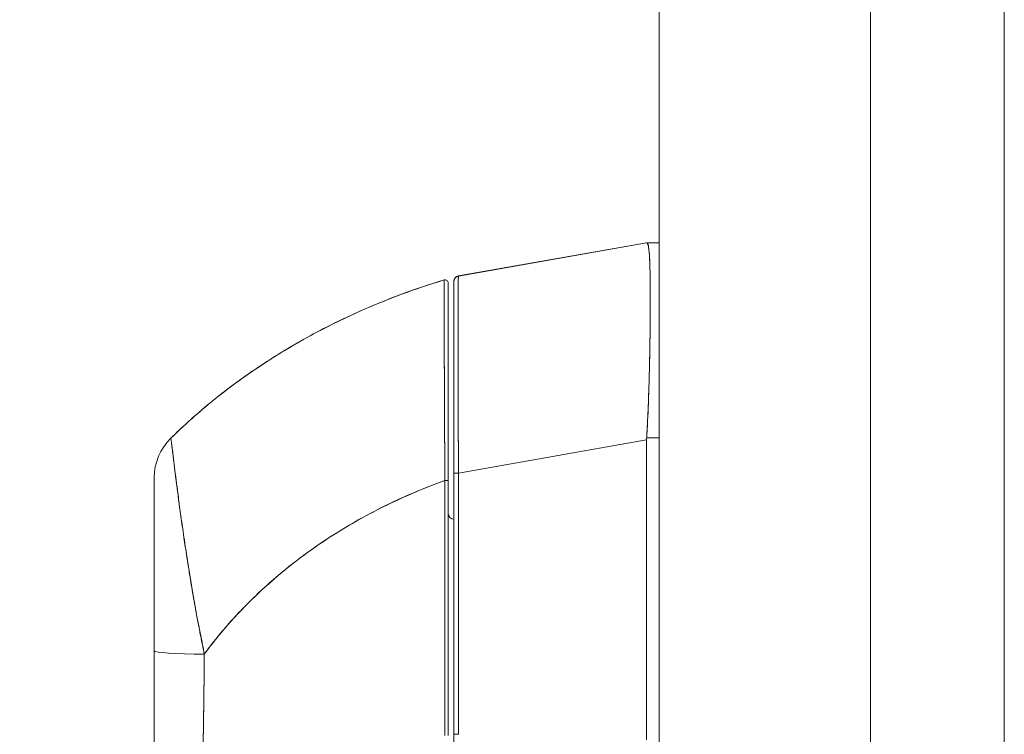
# Model space of a CAD drawing. Header units: inches. Extents: x 11 to 361, y 7 to 222.
# Tile 104 of 174: x 153.18 to 156.67, y 144.78 to 147.32. Entities that reach past the tile are written whole.
import ezdxf

# ---------------------------------------------------------------- set-up
doc = ezdxf.new("R2010")
doc.units = ezdxf.units.IN
doc.header["$LTSCALE"] = 22
doc.header["$MEASUREMENT"] = 0
doc.layers.get('0').update_dxf_attribs({"lineweight": 0})
doc.layers.add('Dimension (ANSI)', color=7, linetype='Continuous', lineweight=5)
doc.layers.add('Visible (ANSI)', color=7, linetype='Continuous', lineweight=5)
doc.styles.add('ROMANS', font='tahoma.ttf')
doc.dimstyles.new('Default (ANSI)', dxfattribs={"dimscale": 22, "dimtxt": 0.07, "dimasz": 0.07, "dimexe": 0.125, "dimexo": 0.0625, "dimgap": 0.031496, "dimtad": 0, "dimtih": 1, "dimtoh": 1, "dimrnd": 1e-08, "dimzin": 0, "dimdsep": 46, "dimtxsty": 'ROMANS', "dimblk": 'Filled-1', "dimcen": 0.09, "dimdle": 0.393701, "dimclrd": 256, "dimclre": 256, "dimclrt": 256, "dimadec": 0, "dimazin": 0, "dimtfac": 0.928571, "dimtofl": 0, "dimtmove": 0, "dimatfit": 3, "dimfxl": 1, "dimtolj": 1, "dimtzin": 0, "dimlwd": -1, "dimlwe": -1, "dimarcsym": 0})

# ---------------------------------------------------------------- blocks, each defined once
blk = doc.blocks.new('Filled-1')
at = {"color": 0}
for p, q in [((0, 0), (-1, 0.1786)), ((-1, 0.1786), (-1, -0.1786)), ((-1, 0), (0, 0)), ((-1, -0.1786), (0, 0))]:
    blk.add_line(p, q, dxfattribs=at)
at = {"color": 0, "flags": 128}
blk.add_lwpolyline([(-1, -0.1786), (0, 0), (-1, 0.1786), (-1, -0.1786)], dxfattribs=at)
at = {"color": 0}
blk.add_solid([(-1, -0.1786), (0, 0), (-1, 0.1786), (-1, -0.1786)], dxfattribs=at)
blk = doc.blocks.new('*D13')
at = {"layer": 'Defpoints', "color": 0, "transparency": 16777216}
for p in [(149.4123, 174.7239), (155.6477, 174.7239), (155.6477, 115.3489)]:
    blk.add_point(p, dxfattribs=at)
at = {"layer": 'Dimension (ANSI)', "transparency": 16777216}
for p, q in [((154.2727, 174.7239), (146.6623, 174.7239)), ((149.4123, 173.1839), (149.4123, 157.2102)), ((149.4123, 116.8889), (149.4123, 145.9938)), ((154.2727, 115.3489), (146.6623, 115.3489))]:
    blk.add_line(p, q, dxfattribs=at)
at = {"layer": 'Dimension (ANSI)', "transparency": 16777216, "xscale": 1.54000000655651, "yscale": 1.54000000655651, "zscale": 1.54000000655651}
for p, rotation in [((149.4123, 174.7239), 90), ((149.4123, 115.3489), 270)]:
    blk.add_blockref('Filled-1', p, dxfattribs=dict(at, rotation=rotation))
at = {"layer": 'Dimension (ANSI)', "transparency": 16777216, "insert": (149.4123, 151.602), "char_height": 1.54, "attachment_point": 5, "style": 'ROMANS'}
blk.add_mtext('\\A1;\\fTahoma|b0|i0;\\H1.5400;59.38\\P\\fTahoma|b0|i0;\\H1.5400;DOOR\\P\\fTahoma|b0|i0;\\H1.5400;HEIGHT\\P\\fTahoma|b0|i0;\\H1.5400;(2 PL.)', dxfattribs=at)

msp = doc.modelspace()

# ---------------------------------------------------------------- linework, layer by layer
at = {"layer": 'Visible (ANSI)'}
for p, q in [((155.44999, 115.5466), (155.44999, 174.5261)), ((156.67424, 138.2654), (156.67424, 151.8073)), ((156.19999, 151.68219), (156.19999, 138.39052)), ((154.73791, 146.40706), (155.40533, 146.5249)), ((154.73791, 146.40665), (155.40533, 146.52419)), ((155.40533, 146.52419), (154.73791, 146.40665)), ((155.40533, 146.52419), (155.40533, 146.5249)), ((155.40533, 146.5249), (155.40533, 146.52419)), ((155.40557, 146.52491), (155.44999, 146.52491)), ((155.44999, 146.52491), (155.40557, 146.52491)), ((155.44999, 146.52418), (155.40557, 146.52418)), ((155.40557, 146.52418), (155.44999, 146.52418)), ((155.40563, 146.52491), (155.44999, 146.52491)), ((154.72164, 146.38767), (154.72164, 146.38727)), ((154.72164, 146.38749), (154.72164, 146.38767)), ((154.72164, 146.38727), (154.72164, 145.70789)), ((154.72164, 146.38727), (154.72164, 145.70789)), ((154.73791, 146.40706), (154.73791, 146.40665)), ((154.73791, 146.40665), (154.73791, 146.40706)), ((154.73791, 146.40665), (154.73791, 146.40665)), ((154.70196, 145.68148), (154.70196, 146.38156)), ((155.41814, 146.25645), (155.41814, 146.25645)), ((155.41815, 146.2572), (155.41815, 146.2572)), ((155.41815, 146.25692), (155.41815, 146.25692)), ((155.41815, 146.25692), (155.41815, 146.25692)), ((155.41815, 146.25672), (155.41815, 146.25672)), ((155.41815, 146.25672), (155.41815, 146.25672)), ((154.68724, 146.23152), (154.68724, 146.23322)), ((155.41798, 146.23706), (155.41798, 146.23706)), ((155.44999, 145.83328), (155.40557, 145.83328)), ((155.40557, 145.83328), (155.44999, 145.83328)), ((154.73791, 145.70787), (155.40533, 145.8254)), ((155.40533, 145.8254), (154.73791, 145.70787)), ((155.40533, 144.76135), (155.40533, 145.8254)), ((155.40533, 145.8254), (155.40533, 144.76135)), ((153.65865, 145.69133), (153.65865, 145.69127)), ((153.65865, 145.07756), (153.65865, 145.69127)), ((154.72164, 145.70789), (154.72164, 144.78153)), ((154.72164, 144.78153), (154.72164, 145.70789)), ((154.73791, 145.70787), (154.73791, 144.7815)), ((154.73791, 144.7815), (154.73791, 145.70787)), ((154.68968, 145.67669), (154.68964, 145.67669)), ((154.68964, 145.67668), (154.68968, 145.67668)), ((154.70196, 144.77782), (154.70196, 145.68148)), ((154.70196, 145.68148), (154.70196, 144.77782)), ((154.68966, 145.60022), (154.68932, 145.60022)), ((153.81613, 145.16861), (153.81613, 145.1671)), ((153.81613, 145.1671), (153.81613, 145.16861)), ((153.65865, 144.68779), (153.65865, 145.07756)), ((153.65865, 144.68779), (153.65865, 145.07756)), ((153.83612, 145.03635), (153.83607, 145.03635)), ((153.83612, 145.03635), (153.83607, 145.03635)), ((154.68926, 145.03635), (154.68931, 145.03635)), ((153.83556, 144.98911), (153.83558, 144.98911)), ((154.72164, 144.67657), (154.72164, 144.78153)), ((154.72164, 144.67657), (154.72164, 144.78153))]:
    msp.add_line(p, q, dxfattribs=at)
for centre, radius, start, end in [((154.69014, 146.38157), 0.01181, 359.98079, 106.93238), ((154.69014, 146.38156), 0.01181, 0, 106.92679), ((154.74133, 146.38767), 0.01968, 100.00001, 180), ((154.74133, 146.38767), 0.01969, 100, 179.99995), ((154.74133, 146.38727), 0.01969, 100, 179.99996), ((154.74133, 146.38727), 0.01968, 100.00001, 180.00002), ((153.8555, 145.69126), 0.19685, 134.52719, 180), ((153.8555, 145.69132), 0.19683, 134.53756, 180.01479), ((154.74133, 145.84344), 0.01969, 258.54331, 258.5484), ((154.72164, 145.56391), 0.01969, 180, 270)]:
    msp.add_arc(centre, radius, start, end, dxfattribs=at)
for centre, major_axis, ratio, start_param, end_param in [((155.53432, 146.5249), (-0.12899, 0), 0.0012735, 6.2219218, 6.2830041), ((155.53432, 146.52419), (-0.12899, 0), 0.0012735, 0.0001812, 0.0612635), ((155.53432, 146.52419), (-0.12899, 0), 0.0012737, 0.0001816, 0.061264), ((155.53432, 145.82538), (-0.12875, 0.0079), 0.9999992, 0, 0.0610823), ((155.53432, 145.82538), (-0.12875, 0.0079), 0.9999992, 0, 0.0610824), ((154.74133, 145.70789), (-0.01968, 0), 0.0012735, 0, 1.3962634), ((154.74133, 145.70789), (-0.01969, 0), 0.0012735, 0.0000011, 1.3962636), ((154.69014, 145.68148), (0.01181, 0), 0.0009275, 4.6726682, 6.2831853), ((154.69014, 145.68148), (0.01181, 0), 0.0009275, 4.6726682, 6.2831853), ((153.87518, 145.09606), (-0.05906, 0), 0.0000259, 0.7041326, 0.7169462), ((153.8555, 145.07756), (-0.19685, 0), 0.0598146, 0, 1.4734293), ((153.8555, 145.07756), (-0.19685, 0), 0.0598145, 0, 1.4734293), ((154.74133, 144.78153), (-0.01969, 0), 0.0012735, 0.0000007, 1.3962635), ((154.74133, 144.78153), (-0.01968, 0), 0.0012735, 0, 1.3962634)]:
    msp.add_ellipse(centre, major_axis=major_axis, ratio=ratio, start_param=start_param, end_param=end_param, dxfattribs=at)
for points in [[(155.40557, 146.52491), (155.40559, 146.52491), (155.40561, 146.52491), (155.40563, 146.52491)], [(154.7379, 146.40706), (154.7379, 146.40706), (154.7379, 146.40706), (154.7379, 146.40706)], [(154.7379, 146.40706), (154.7379, 146.40706), (154.7379, 146.40706), (154.7379, 146.40706)], [(154.7379, 146.40706), (154.7379, 146.40706), (154.73791, 146.40706), (154.73791, 146.40706)], [(153.71746, 145.8316), (153.71746, 145.83161), (153.71746, 145.83161), (153.71746, 145.83161)], [(153.71746, 145.83161), (153.71746, 145.83161), (153.71746, 145.83161), (153.71746, 145.8316)]]:
    msp.add_open_spline(points, degree=3, dxfattribs=at)
for points, knots in [([(155.40557, 145.83328), (155.40746, 145.86594), (155.40912, 145.89854), (155.41051, 145.93073), (155.41086, 145.93879), (155.41119, 145.94682), (155.41151, 145.95481), (155.41246, 145.97893), (155.41325, 146.00277), (155.41394, 146.0262), (155.41439, 146.04159), (155.41479, 146.05681), (155.41516, 146.07181), (155.41554, 146.08738), (155.41588, 146.10271), (155.41619, 146.11778), (155.41663, 146.13935), (155.417, 146.16037), (155.4173, 146.18075), (155.41741, 146.18838), (155.41751, 146.19592), (155.41761, 146.20336), (155.41794, 146.2297), (155.41816, 146.25486), (155.41829, 146.27864), (155.41829, 146.27965), (155.4183, 146.28066), (155.4183, 146.28167), (155.41842, 146.30647), (155.41844, 146.32975), (155.41835, 146.35131), (155.41833, 146.35525), (155.41831, 146.35914), (155.41829, 146.36296), (155.41818, 146.38003), (155.418, 146.39593), (155.41775, 146.41055), (155.41762, 146.41786), (155.41747, 146.42484), (155.4173, 146.4315), (155.41707, 146.44066), (155.41679, 146.44919), (155.41647, 146.45706), (155.4161, 146.46638), (155.41566, 146.47478), (155.41516, 146.48223), (155.41493, 146.48566), (155.41469, 146.48888), (155.41442, 146.49189), (155.41363, 146.50099), (155.41269, 146.50822), (155.41151, 146.51351), (155.41138, 146.51409), (155.41124, 146.51465), (155.41111, 146.51518), (155.4096, 146.52111), (155.40774, 146.52413), (155.40557, 146.52418)], [0, 0, 0, 0, 0.0888733, 0.0888733, 0.0888733, 0.1111111, 0.1111111, 0.1111111, 0.1781623, 0.1781623, 0.1781623, 0.2222222, 0.2222222, 0.2222222, 0.267931, 0.267931, 0.267931, 0.3333333, 0.3333333, 0.3333333, 0.3578156, 0.3578156, 0.3578156, 0.4444444, 0.4444444, 0.4444444, 0.4481347, 0.4481347, 0.4481347, 0.5389433, 0.5389433, 0.5389433, 0.5555556, 0.5555556, 0.5555556, 0.629644, 0.629644, 0.629644, 0.6666667, 0.6666667, 0.6666667, 0.7175691, 0.7175691, 0.7175691, 0.7777778, 0.7777778, 0.7777778, 0.8054377, 0.8054377, 0.8054377, 0.8888889, 0.8888889, 0.8888889, 0.8980912, 0.8980912, 0.8980912, 1, 1, 1, 1]), ([(155.40557, 146.52417), (155.40799, 146.52411), (155.40995, 146.52052), (155.41151, 146.51348), (155.41307, 146.50645), (155.41423, 146.49596), (155.41516, 146.48223), (155.41609, 146.46851), (155.41679, 146.45155), (155.4173, 146.4316), (155.41781, 146.41165), (155.41813, 146.38869), (155.41829, 146.36307), (155.41845, 146.33744), (155.41845, 146.30915), (155.41829, 146.27859), (155.41813, 146.24804), (155.4178, 146.21521), (155.41729, 146.18058), (155.41679, 146.14596), (155.41609, 146.10953), (155.41516, 146.07174), (155.41423, 146.03395), (155.41307, 145.99479), (155.41151, 145.95486), (155.40995, 145.91492), (155.40799, 145.87422), (155.40557, 145.83328)], [0, 0, 0, 0, 0.1111111, 0.1111111, 0.1111111, 0.2222222, 0.2222222, 0.2222222, 0.3333333, 0.3333333, 0.3333333, 0.4444444, 0.4444444, 0.4444444, 0.5555556, 0.5555556, 0.5555556, 0.6666667, 0.6666667, 0.6666667, 0.7777778, 0.7777778, 0.7777778, 0.8888889, 0.8888889, 0.8888889, 1, 1, 1, 1]), ([(154.68671, 146.39286), (154.63274, 146.37644), (154.58048, 146.35866), (154.52995, 146.33972), (154.47941, 146.32079), (154.43061, 146.3007), (154.38353, 146.27964), (154.33645, 146.25858), (154.2911, 146.23655), (154.24747, 146.21373), (154.20383, 146.19091), (154.16191, 146.1673), (154.12167, 146.14306), (154.08144, 146.11882), (154.04289, 146.09396), (154.00599, 146.06861), (153.9691, 146.04327), (153.93385, 146.01745), (153.90021, 145.99129), (153.86656, 145.96513), (153.83452, 145.93864), (153.80404, 145.91194), (153.77366, 145.88533), (153.74482, 145.85851), (153.71746, 145.8316)], [0, 0, 0, 0, 0.1250508, 0.1250508, 0.1250508, 0.2501057, 0.2501057, 0.2501057, 0.3751607, 0.3751607, 0.3751607, 0.5002156, 0.5002156, 0.5002156, 0.6252706, 0.6252706, 0.6252706, 0.7503255, 0.7503255, 0.7503255, 0.8753805, 0.8753805, 0.8753805, 1, 1, 1, 1]), ([(153.71746, 145.8316), (153.73746, 145.85127), (153.75824, 145.87089), (153.77985, 145.89042), (153.82296, 145.92938), (153.86932, 145.96798), (153.91909, 146.00581), (153.96886, 146.04364), (154.02205, 146.08072), (154.07877, 146.11658), (154.13549, 146.15245), (154.19576, 146.18711), (154.25965, 146.22006), (154.32354, 146.25302), (154.39106, 146.28427), (154.46224, 146.31326), (154.53342, 146.34225), (154.60825, 146.36899), (154.68671, 146.39286)], [0, 0, 0, 0, 0.09109, 0.09109, 0.09109, 0.272872, 0.272872, 0.272872, 0.454654, 0.454654, 0.454654, 0.636436, 0.636436, 0.636436, 0.818218, 0.818218, 0.818218, 1, 1, 1, 1]), ([(154.68968, 145.68146), (154.68963, 145.68977), (154.68958, 145.69807), (154.68953, 145.70636), (154.68948, 145.71555), (154.68943, 145.72474), (154.68938, 145.73391), (154.68933, 145.744), (154.68927, 145.75408), (154.68922, 145.76413), (154.68916, 145.77517), (154.68911, 145.78618), (154.68905, 145.79715), (154.68901, 145.80512), (154.68897, 145.81306), (154.68893, 145.82098), (154.68891, 145.82501), (154.68889, 145.82903), (154.68887, 145.83304), (154.68881, 145.84609), (154.68874, 145.85906), (154.68868, 145.87194), (154.68862, 145.88612), (154.68855, 145.90019), (154.68849, 145.9141), (154.68843, 145.92792), (154.68837, 145.94159), (154.68831, 145.95508), (154.6883, 145.95648), (154.68829, 145.95789), (154.68829, 145.95929), (154.68822, 145.97559), (154.68815, 145.99161), (154.68808, 146.00732), (154.68801, 146.02484), (154.68794, 146.04197), (154.68788, 146.05867), (154.68785, 146.06524), (154.68782, 146.07175), (154.6878, 146.07818), (154.68775, 146.08998), (154.68771, 146.10154), (154.68766, 146.11283), (154.6876, 146.13084), (154.68753, 146.14818), (154.68747, 146.16478), (154.68745, 146.17192), (154.68742, 146.17891), (154.6874, 146.18577), (154.68737, 146.19339), (154.68735, 146.20083), (154.68732, 146.20809), (154.68728, 146.22027), (154.68724, 146.23195), (154.6872, 146.24306), (154.68717, 146.25304), (154.68714, 146.26258), (154.68711, 146.27165), (154.68711, 146.27239), (154.6871, 146.27313), (154.6871, 146.27387), (154.68708, 146.28127), (154.68705, 146.28835), (154.68703, 146.29511), (154.68701, 146.30181), (154.68699, 146.30819), (154.68697, 146.31424), (154.68695, 146.31971), (154.68694, 146.3249), (154.68692, 146.32982), (154.68691, 146.33307), (154.6869, 146.33619), (154.68689, 146.33919), (154.68689, 146.34032), (154.68688, 146.34143), (154.68688, 146.34253), (154.68687, 146.34618), (154.68686, 146.34965), (154.68685, 146.35291), (154.68684, 146.35591), (154.68683, 146.35874), (154.68682, 146.3614), (154.68681, 146.36385), (154.6868, 146.36616), (154.6868, 146.36833), (154.68679, 146.37034), (154.68678, 146.37223), (154.68678, 146.37399), (154.68677, 146.37561), (154.68677, 146.37713), (154.68676, 146.37855), (154.68676, 146.37881), (154.68676, 146.37907), (154.68676, 146.37933), (154.68676, 146.38033), (154.68675, 146.38128), (154.68675, 146.38218), (154.68675, 146.38318), (154.68674, 146.38411), (154.68674, 146.38498), (154.68674, 146.38573), (154.68674, 146.38644), (154.68673, 146.38709), (154.68673, 146.38766), (154.68673, 146.38818), (154.68673, 146.38867), (154.68673, 146.3891), (154.68672, 146.3895), (154.68672, 146.38986), (154.68672, 146.39019), (154.68672, 146.39049), (154.68672, 146.39076), (154.68672, 146.39101), (154.68672, 146.39123), (154.68672, 146.39144), (154.68672, 146.39163), (154.68671, 146.3918), (154.68671, 146.39195), (154.68671, 146.3921), (154.68671, 146.39222), (154.68671, 146.39233), (154.68671, 146.39244), (154.68671, 146.39252), (154.68671, 146.3926), (154.68671, 146.39266), (154.68671, 146.39272), (154.68671, 146.39276), (154.68671, 146.3928), (154.68671, 146.39282), (154.68671, 146.39284), (154.68671, 146.39285), (154.68671, 146.39286), (154.68671, 146.39286)], [0, 0, 0, 0, 0.0221628, 0.0221628, 0.0221628, 0.0467209, 0.0467209, 0.0467209, 0.0737496, 0.0737496, 0.0737496, 0.1034408, 0.1034408, 0.1034408, 0.125, 0.125, 0.125, 0.1359584, 0.1359584, 0.1359584, 0.1716276, 0.1716276, 0.1716276, 0.210936, 0.210936, 0.210936, 0.25, 0.25, 0.25, 0.2540762, 0.2540762, 0.2540762, 0.3014147, 0.3014147, 0.3014147, 0.3542077, 0.3542077, 0.3542077, 0.375, 0.375, 0.375, 0.4131193, 0.4131193, 0.4131193, 0.4738832, 0.4738832, 0.4738832, 0.5, 0.5, 0.5, 0.5290142, 0.5290142, 0.5290142, 0.5777149, 0.5777149, 0.5777149, 0.6214143, 0.6214143, 0.6214143, 0.625, 0.625, 0.625, 0.6609304, 0.6609304, 0.6609304, 0.6965786, 0.6965786, 0.6965786, 0.7287714, 0.7287714, 0.7287714, 0.75, 0.75, 0.75, 0.7579765, 0.7579765, 0.7579765, 0.7846258, 0.7846258, 0.7846258, 0.8090398, 0.8090398, 0.8090398, 0.83151, 0.83151, 0.83151, 0.8523075, 0.8523075, 0.8523075, 0.8714335, 0.8714335, 0.8714335, 0.875, 0.875, 0.875, 0.8889624, 0.8889624, 0.8889624, 0.9046411, 0.9046411, 0.9046411, 0.9183683, 0.9183683, 0.9183683, 0.930426, 0.930426, 0.930426, 0.9410917, 0.9410917, 0.9410917, 0.9506376, 0.9506376, 0.9506376, 0.9593353, 0.9593353, 0.9593353, 0.9674542, 0.9674542, 0.9674542, 0.9751358, 0.9751358, 0.9751358, 0.9823226, 0.9823226, 0.9823226, 0.9889322, 0.9889322, 0.9889322, 0.9948772, 0.9948772, 0.9948772, 1, 1, 1, 1]), ([(154.68671, 146.39286), (154.68671, 146.39286), (154.68671, 146.39252), (154.68671, 146.39164), (154.68671, 146.39129), (154.68672, 146.39086), (154.68672, 146.39035), (154.68673, 146.38939), (154.68673, 146.38815), (154.68674, 146.38658), (154.68674, 146.38516), (154.68675, 146.38347), (154.68675, 146.38146), (154.68676, 146.37976), (154.68676, 146.37783), (154.68677, 146.37565), (154.68678, 146.37239), (154.6868, 146.36856), (154.68681, 146.36408), (154.68682, 146.36187), (154.68683, 146.35951), (154.68683, 146.35697), (154.68686, 146.35089), (154.68688, 146.34382), (154.6869, 146.33555), (154.68691, 146.33346), (154.68691, 146.33128), (154.68692, 146.32903), (154.68695, 146.31869), (154.68699, 146.30666), (154.68704, 146.2926), (154.68704, 146.29205), (154.68704, 146.2915), (154.68705, 146.29096), (154.68709, 146.27698), (154.68715, 146.26103), (154.68721, 146.24254), (154.68722, 146.23884), (154.68723, 146.23503), (154.68724, 146.23111), (154.68729, 146.21695), (154.68735, 146.20138), (154.68741, 146.18444), (154.68745, 146.17242), (154.6875, 146.15971), (154.68754, 146.14636), (154.68757, 146.1372), (154.6876, 146.12773), (154.68764, 146.11799), (154.68772, 146.09501), (154.68781, 146.07052), (154.68793, 146.04527), (154.68793, 146.04364), (154.68794, 146.042), (154.68795, 146.04036), (154.68805, 146.01711), (154.68816, 145.99329), (154.68826, 145.96881), (154.68832, 145.95356), (154.68839, 145.93806), (154.68845, 145.92229), (154.68849, 145.91209), (154.68854, 145.90178), (154.68858, 145.89141), (154.68869, 145.86633), (154.68881, 145.84089), (154.68894, 145.81594), (154.68898, 145.8096), (154.68902, 145.80328), (154.68905, 145.79701), (154.68916, 145.77932), (154.68927, 145.762), (154.68937, 145.74518), (154.6895, 145.72294), (154.68962, 145.70157), (154.68968, 145.68146)], [0, 0, 0, 0, 0.065233, 0.065233, 0.065233, 0.0909091, 0.0909091, 0.0909091, 0.1386065, 0.1386065, 0.1386065, 0.1818182, 0.1818182, 0.1818182, 0.2182951, 0.2182951, 0.2182951, 0.2727273, 0.2727273, 0.2727273, 0.2994875, 0.2994875, 0.2994875, 0.3636364, 0.3636364, 0.3636364, 0.3799129, 0.3799129, 0.3799129, 0.4545455, 0.4545455, 0.4545455, 0.4574295, 0.4574295, 0.4574295, 0.5307535, 0.5307535, 0.5307535, 0.5454545, 0.5454545, 0.5454545, 0.5986485, 0.5986485, 0.5986485, 0.6363636, 0.6363636, 0.6363636, 0.6622417, 0.6622417, 0.6622417, 0.7233184, 0.7233184, 0.7233184, 0.7272727, 0.7272727, 0.7272727, 0.7833025, 0.7833025, 0.7833025, 0.8181818, 0.8181818, 0.8181818, 0.8407207, 0.8407207, 0.8407207, 0.8952211, 0.8952211, 0.8952211, 0.9090909, 0.9090909, 0.9090909, 0.9482199, 0.9482199, 0.9482199, 1, 1, 1, 1]), ([(154.68681, 146.36381), (154.68681, 146.36389), (154.68681, 146.36398), (154.68681, 146.36406), (154.6868, 146.36855), (154.68678, 146.37238), (154.68677, 146.37565), (154.68676, 146.37783), (154.68676, 146.37975), (154.68675, 146.38145), (154.68675, 146.38347), (154.68674, 146.38516), (154.68674, 146.38658), (154.68673, 146.38815), (154.68673, 146.38939), (154.68672, 146.39035), (154.68672, 146.39086), (154.68671, 146.39129), (154.68671, 146.39164), (154.68671, 146.3919), (154.68671, 146.39212), (154.68671, 146.39229)], [0.72624247, 0.72624247, 0.72624247, 0.72624247, 0.72727273, 0.72727273, 0.72727273, 0.78174737, 0.78174737, 0.78174737, 0.81818182, 0.81818182, 0.81818182, 0.86142096, 0.86142096, 0.86142096, 0.90909091, 0.90909091, 0.90909091, 0.93477952, 0.93477952, 0.93477952, 0.95429325, 0.95429325, 0.95429325, 0.95429325]), ([(154.72164, 146.38768), (154.72164, 146.38768), (154.72164, 146.38768), (154.72164, 146.38768), (154.72164, 146.38767), (154.72164, 146.38768), (154.72164, 146.38769), (154.72164, 146.3877), (154.72164, 146.3877), (154.72164, 146.38771), (154.72164, 146.38771), (154.72164, 146.38771), (154.72164, 146.38772), (154.72164, 146.38773), (154.72164, 146.38774), (154.72164, 146.38781), (154.72164, 146.38787), (154.72164, 146.38803), (154.72165, 146.38814), (154.72166, 146.38845), (154.72166, 146.38864), (154.7217, 146.38923), (154.72173, 146.38961), (154.72187, 146.39076), (154.722, 146.39152), (154.7226, 146.394), (154.72326, 146.39569), (154.72499, 146.39881), (154.72608, 146.40026), (154.72859, 146.40279), (154.73003, 146.4039), (154.73353, 146.40589), (154.7357, 146.40667), (154.7379, 146.40706)], [0, 0, 0, 0, 0.000210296, 0.000210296, 0.001894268, 0.001894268, 0.002107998, 0.002107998, 0.002161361, 0.002161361, 0.002187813, 0.002187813, 0.002214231, 0.002214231, 0.002320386, 0.002320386, 0.002741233, 0.002741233, 0.003582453, 0.003582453, 0.005066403, 0.005066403, 0.008025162, 0.008025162, 0.013868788, 0.013868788, 0.027453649, 0.027453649, 0.041038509, 0.041038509, 0.05462337, 0.05462337, 0.071697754, 0.071697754, 0.071697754, 0.071697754]), ([(154.72164, 145.7226), (154.72164, 145.79802), (154.72164, 145.87422), (154.72164, 146.01367), (154.72164, 146.079), (154.72164, 146.1916), (154.72164, 146.24062), (154.72164, 146.31775), (154.72164, 146.34693), (154.72164, 146.37967), (154.72164, 146.38721), (154.72164, 146.38727)], [0, 0, 0, 0, 0.5748521, 0.5748521, 1.1312553, 1.1312553, 1.6757968, 1.6757968, 2.2171581, 2.2171581, 2.6624852, 2.6624852, 2.6624852, 2.6624852]), ([(154.73791, 146.40665), (154.73786, 146.40663), (154.73782, 146.40642), (154.73778, 146.40602), (154.73772, 146.40551), (154.73767, 146.40469), (154.73762, 146.40355), (154.73757, 146.40242), (154.73752, 146.40098), (154.73747, 146.39923), (154.73743, 146.39749), (154.73738, 146.39543), (154.73734, 146.39307), (154.73729, 146.39072), (154.73725, 146.38807), (154.73721, 146.38511), (154.73717, 146.38216), (154.73713, 146.37891), (154.73709, 146.37537), (154.73706, 146.37183), (154.73702, 146.368), (154.73699, 146.36387), (154.73696, 146.36069), (154.73694, 146.35734), (154.73691, 146.35382), (154.73691, 146.35278), (154.7369, 146.35174), (154.73689, 146.35067), (154.73686, 146.346), (154.73684, 146.34103), (154.73681, 146.3358), (154.73679, 146.33057), (154.73676, 146.32506), (154.73674, 146.31929), (154.73672, 146.31352), (154.7367, 146.30749), (154.73668, 146.3012), (154.73666, 146.29491), (154.73665, 146.28836), (154.73663, 146.28156), (154.73662, 146.27477), (154.73661, 146.26773), (154.7366, 146.26044), (154.73659, 146.25316), (154.73658, 146.24563), (154.73658, 146.23788), (154.73657, 146.23012), (154.73657, 146.22214), (154.73656, 146.21393), (154.73656, 146.21021), (154.73656, 146.20645), (154.73656, 146.20264), (154.73656, 146.19804), (154.73656, 146.19338), (154.73656, 146.18866), (154.73657, 146.18002), (154.73657, 146.17117), (154.73658, 146.16212), (154.73658, 146.15307), (154.73659, 146.14382), (154.7366, 146.13438), (154.73661, 146.12493), (154.73662, 146.1153), (154.73664, 146.10549), (154.73665, 146.09567), (154.73667, 146.08568), (154.73669, 146.07552), (154.7367, 146.06535), (154.73672, 146.05503), (154.73675, 146.04455), (154.73677, 146.03406), (154.73679, 146.02342), (154.73682, 146.01264), (154.73684, 146.00185), (154.73687, 145.99092), (154.7369, 145.97987), (154.73691, 145.97839), (154.73691, 145.97691), (154.73691, 145.97543), (154.73694, 145.96581), (154.73697, 145.9561), (154.737, 145.94631), (154.73703, 145.93499), (154.73707, 145.92356), (154.7371, 145.91205), (154.73714, 145.9005), (154.73718, 145.88886), (154.73722, 145.87715), (154.73726, 145.86541), (154.73731, 145.85359), (154.73735, 145.84171), (154.73739, 145.8298), (154.73744, 145.81783), (154.73749, 145.80582), (154.73754, 145.79377), (154.73758, 145.78167), (154.73764, 145.76956), (154.73769, 145.75739), (154.73774, 145.74521), (154.73779, 145.73301), (154.73783, 145.72463), (154.73787, 145.71625), (154.73791, 145.70787)], [0, 0, 0, 0, 0.026039, 0.026039, 0.026039, 0.0593997, 0.0593997, 0.0593997, 0.0926502, 0.0926502, 0.0926502, 0.1257944, 0.1257944, 0.1257944, 0.1588399, 0.1588399, 0.1588399, 0.191791, 0.191791, 0.191791, 0.2246533, 0.2246533, 0.2246533, 0.25, 0.25, 0.25, 0.2574361, 0.2574361, 0.2574361, 0.2901408, 0.2901408, 0.2901408, 0.322775, 0.322775, 0.322775, 0.3553497, 0.3553497, 0.3553497, 0.3878762, 0.3878762, 0.3878762, 0.4203663, 0.4203663, 0.4203663, 0.4528321, 0.4528321, 0.4528321, 0.485286, 0.485286, 0.485286, 0.5, 0.5, 0.5, 0.5177386, 0.5177386, 0.5177386, 0.5501932, 0.5501932, 0.5501932, 0.5826612, 0.5826612, 0.5826612, 0.6151531, 0.6151531, 0.6151531, 0.6476851, 0.6476851, 0.6476851, 0.6802656, 0.6802656, 0.6802656, 0.712905, 0.712905, 0.712905, 0.7456171, 0.7456171, 0.7456171, 0.75, 0.75, 0.75, 0.7784081, 0.7784081, 0.7784081, 0.8112777, 0.8112777, 0.8112777, 0.8442363, 0.8442363, 0.8442363, 0.877291, 0.877291, 0.877291, 0.9104453, 0.9104453, 0.9104453, 0.943705, 0.943705, 0.943705, 0.9770767, 0.9770767, 0.9770767, 1, 1, 1, 1]), ([(154.73791, 145.70787), (154.73777, 145.74934), (154.73756, 145.79058), (154.73739, 145.83099), (154.73722, 145.87141), (154.7371, 145.91099), (154.73699, 145.94921), (154.73688, 145.98742), (154.73679, 146.02426), (154.73672, 146.05924), (154.73665, 146.09422), (154.7366, 146.12734), (154.73658, 146.15816), (154.73656, 146.18899), (154.73656, 146.21752), (154.73658, 146.24339), (154.7366, 146.26925), (154.73665, 146.29245), (154.73672, 146.31265), (154.73679, 146.33285), (154.73688, 146.35005), (154.73699, 146.36397), (154.7371, 146.37789), (154.73722, 146.38854), (154.73739, 146.39571), (154.73756, 146.40288), (154.73777, 146.40657), (154.73791, 146.40665)], [0, 0, 0, 0, 0.1111111, 0.1111111, 0.1111111, 0.2222222, 0.2222222, 0.2222222, 0.3333333, 0.3333333, 0.3333333, 0.4444444, 0.4444444, 0.4444444, 0.5555556, 0.5555556, 0.5555556, 0.6666667, 0.6666667, 0.6666667, 0.7777778, 0.7777778, 0.7777778, 0.8888889, 0.8888889, 0.8888889, 1, 1, 1, 1]), ([(154.70196, 146.38156), (154.70196, 146.38156), (154.70196, 146.38156), (154.70196, 146.38154), (154.70196, 146.38152), (154.70196, 146.3815), (154.70196, 146.38146), (154.70196, 146.38142), (154.70196, 146.38137), (154.70196, 146.3813), (154.70196, 146.38123), (154.70196, 146.38114), (154.70196, 146.38104), (154.70196, 146.38093), (154.70196, 146.38081), (154.70196, 146.38067), (154.70196, 146.38052), (154.70196, 146.38035), (154.70196, 146.38016), (154.70196, 146.37996), (154.70196, 146.37974), (154.70196, 146.37949), (154.70196, 146.37922), (154.70196, 146.37893), (154.70196, 146.37861), (154.70196, 146.37825), (154.70196, 146.37786), (154.70196, 146.37743), (154.70196, 146.37695), (154.70196, 146.37643), (154.70196, 146.37587), (154.70196, 146.37523), (154.70196, 146.37454), (154.70196, 146.3738), (154.70196, 146.37295), (154.70196, 146.37203), (154.70196, 146.37104), (154.70196, 146.36993), (154.70196, 146.36874), (154.70196, 146.36746), (154.70196, 146.36607), (154.70196, 146.36457), (154.70196, 146.36298), (154.70196, 146.36124), (154.70196, 146.35938), (154.70196, 146.3574), (154.70196, 146.35527), (154.70196, 146.35299), (154.70196, 146.35058), (154.70196, 146.34796), (154.70196, 146.34517), (154.70196, 146.34222), (154.70196, 146.339), (154.70196, 146.33559), (154.70196, 146.33199), (154.70196, 146.33065), (154.70196, 146.32929), (154.70196, 146.32789), (154.70196, 146.32519), (154.70196, 146.32238), (154.70196, 146.31948), (154.70196, 146.31464), (154.70196, 146.30952), (154.70196, 146.30414), (154.70196, 146.29818), (154.70196, 146.2919), (154.70196, 146.2853), (154.70196, 146.27798), (154.70196, 146.27028), (154.70196, 146.2622), (154.70196, 146.25327), (154.70196, 146.24388), (154.70196, 146.23407), (154.70196, 146.22311), (154.70196, 146.21162), (154.70196, 146.19964), (154.70196, 146.1918), (154.70196, 146.18376), (154.70196, 146.17551), (154.70196, 146.16945), (154.70196, 146.16328), (154.70196, 146.15701), (154.70196, 146.14066), (154.70196, 146.12359), (154.70196, 146.10588), (154.70196, 146.08868), (154.70196, 146.07088), (154.70196, 146.05256), (154.70196, 146.03612), (154.70196, 146.01926), (154.70196, 146.00204), (154.70196, 145.98656), (154.70196, 145.9708), (154.70196, 145.95478), (154.70196, 145.95266), (154.70196, 145.95053), (154.70196, 145.94839), (154.70196, 145.93584), (154.70196, 145.92315), (154.70196, 145.91032), (154.70196, 145.89663), (154.70196, 145.88279), (154.70196, 145.86884), (154.70196, 145.85617), (154.70196, 145.84341), (154.70196, 145.83057), (154.70196, 145.81886), (154.70196, 145.80709), (154.70196, 145.79527), (154.70196, 145.78448), (154.70196, 145.77365), (154.70196, 145.76279), (154.70196, 145.7529), (154.70196, 145.74299), (154.70196, 145.73306), (154.70196, 145.72404), (154.70196, 145.715), (154.70196, 145.70596), (154.70196, 145.6978), (154.70196, 145.68964), (154.70196, 145.68148)], [0, 0, 0, 0, 0.0050756, 0.0050756, 0.0050756, 0.0109661, 0.0109661, 0.0109661, 0.0175156, 0.0175156, 0.0175156, 0.0246375, 0.0246375, 0.0246375, 0.0322505, 0.0322505, 0.0322505, 0.0402974, 0.0402974, 0.0402974, 0.0489188, 0.0489188, 0.0489188, 0.058382, 0.058382, 0.058382, 0.0689565, 0.0689565, 0.0689565, 0.0809128, 0.0809128, 0.0809128, 0.0945267, 0.0945267, 0.0945267, 0.110079, 0.110079, 0.110079, 0.1274705, 0.1274705, 0.1274705, 0.1464498, 0.1464498, 0.1464498, 0.167092, 0.167092, 0.167092, 0.1894011, 0.1894011, 0.1894011, 0.2136503, 0.2136503, 0.2136503, 0.240135, 0.240135, 0.240135, 0.25, 0.25, 0.25, 0.2691795, 0.2691795, 0.2691795, 0.3012137, 0.3012137, 0.3012137, 0.3367071, 0.3367071, 0.3367071, 0.3760766, 0.3760766, 0.3760766, 0.4196461, 0.4196461, 0.4196461, 0.4682482, 0.4682482, 0.4682482, 0.5, 0.5, 0.5, 0.5233309, 0.5233309, 0.5233309, 0.5841121, 0.5841121, 0.5841121, 0.6431227, 0.6431227, 0.6431227, 0.6960915, 0.6960915, 0.6960915, 0.7436798, 0.7436798, 0.7436798, 0.75, 0.75, 0.75, 0.7871358, 0.7871358, 0.7871358, 0.8267839, 0.8267839, 0.8267839, 0.8627791, 0.8627791, 0.8627791, 0.8955925, 0.8955925, 0.8955925, 0.9255549, 0.9255549, 0.9255549, 0.9528338, 0.9528338, 0.9528338, 0.9776234, 0.9776234, 0.9776234, 1, 1, 1, 1]), ([(154.68704, 146.29298), (154.68699, 146.30688), (154.68695, 146.31878), (154.68692, 146.32903), (154.68691, 146.33124), (154.68691, 146.33338), (154.6869, 146.33544)], [0.546223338, 0.546223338, 0.546223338, 0.546223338, 0.620160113, 0.620160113, 0.620160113, 0.636126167, 0.636126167, 0.636126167, 0.636126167]), ([(154.73656, 146.19174), (154.73656, 146.19209), (154.73656, 146.19243), (154.73656, 146.19277), (154.73656, 146.19637), (154.73656, 146.19994), (154.73656, 146.20347)], [0.483996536, 0.483996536, 0.483996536, 0.483996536, 0.485287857, 0.485287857, 0.485287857, 0.498924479, 0.498924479, 0.498924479, 0.498924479]), ([(154.73656, 146.19174), (154.73656, 146.19209), (154.73656, 146.19243), (154.73656, 146.19277), (154.73656, 146.19637), (154.73656, 146.19994), (154.73656, 146.20347)], [0.483996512, 0.483996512, 0.483996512, 0.483996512, 0.485287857, 0.485287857, 0.485287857, 0.49892446, 0.49892446, 0.49892446, 0.49892446]), ([(154.68797, 146.03575), (154.68796, 146.03731), (154.68795, 146.03887), (154.68795, 146.04043), (154.68794, 146.04205), (154.68793, 146.04366), (154.68793, 146.04527), (154.68782, 146.07055), (154.68772, 146.09501), (154.68764, 146.11799), (154.68761, 146.12629), (154.68758, 146.1344), (154.68756, 146.14229)], [0.268966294, 0.268966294, 0.268966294, 0.268966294, 0.272727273, 0.272727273, 0.272727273, 0.276630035, 0.276630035, 0.276630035, 0.337872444, 0.337872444, 0.337872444, 0.359987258, 0.359987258, 0.359987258, 0.359987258]), ([(154.68904, 145.7992), (154.68901, 145.80475), (154.68898, 145.81033), (154.68895, 145.81594), (154.68881, 145.84089), (154.68869, 145.86633), (154.68858, 145.89141), (154.68854, 145.90162), (154.68849, 145.91178), (154.68845, 145.92182)], [0.092500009, 0.092500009, 0.092500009, 0.092500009, 0.104755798, 0.104755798, 0.104755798, 0.159260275, 0.159260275, 0.159260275, 0.181448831, 0.181448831, 0.181448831, 0.181448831]), ([(153.71746, 145.8316), (153.71761, 145.83176), (153.71771, 145.83136), (153.71788, 145.83025), (153.71802, 145.82933), (153.7182, 145.82792), (153.71847, 145.82602), (153.71855, 145.82544), (153.71864, 145.82481), (153.71873, 145.82413), (153.71917, 145.82096), (153.71974, 145.81674), (153.72043, 145.81123), (153.72066, 145.80945), (153.7209, 145.80752), (153.72117, 145.80544), (153.72119, 145.80525), (153.72121, 145.80506), (153.72124, 145.80487)], [0, 0, 0, 0, 0.06062404, 0.06062404, 0.06062404, 0.11111111, 0.11111111, 0.11111111, 0.12658693, 0.12658693, 0.12658693, 0.19879142, 0.19879142, 0.19879142, 0.22222222, 0.22222222, 0.22222222, 0.22437302, 0.22437302, 0.22437302, 0.22437302]), ([(153.83636, 145.06584), (153.83254, 145.08699), (153.82815, 145.109), (153.82357, 145.13172), (153.81882, 145.15526), (153.81385, 145.17958), (153.80907, 145.20458), (153.80897, 145.20513), (153.80886, 145.20567), (153.80876, 145.20622), (153.80392, 145.23162), (153.79924, 145.2577), (153.79484, 145.28363), (153.79269, 145.29628), (153.7906, 145.3089), (153.78857, 145.32138), (153.78662, 145.3334), (153.78472, 145.34528), (153.78287, 145.35695), (153.78239, 145.35994), (153.78192, 145.36292), (153.78145, 145.36588), (153.77694, 145.39441), (153.77274, 145.42163), (153.76882, 145.4476), (153.76653, 145.46275), (153.76435, 145.47747), (153.76225, 145.49181), (153.76056, 145.50341), (153.75893, 145.51476), (153.75736, 145.52582), (153.75374, 145.55138), (153.75045, 145.57546), (153.74744, 145.59796), (153.7471, 145.60054), (153.74676, 145.6031), (153.74642, 145.60564), (153.74494, 145.61676), (153.74354, 145.62747), (153.7422, 145.63778), (153.74113, 145.64599), (153.7401, 145.65394), (153.73911, 145.66163), (153.73752, 145.67403), (153.73603, 145.68574), (153.73463, 145.69676), (153.73383, 145.70314), (153.73305, 145.70929), (153.73231, 145.71519), (153.7303, 145.73126), (153.72855, 145.74552), (153.72704, 145.75786), (153.72681, 145.75978), (153.72658, 145.76164), (153.72636, 145.76346), (153.72513, 145.77352), (153.72406, 145.78219), (153.72314, 145.78964), (153.72242, 145.79545), (153.72178, 145.80052), (153.72123, 145.80493), (153.72094, 145.8072), (153.72068, 145.8093), (153.72044, 145.81124), (153.71974, 145.81674), (153.71917, 145.82096), (153.71873, 145.82413), (153.71864, 145.82477), (153.71856, 145.82536), (153.71848, 145.82591), (153.71821, 145.82787), (153.71802, 145.82931), (153.71788, 145.83025), (153.71771, 145.83136), (153.71762, 145.83176), (153.71746, 145.8316)], [0, 0, 0, 0, 0.0539723, 0.0539723, 0.0539723, 0.1098872, 0.1098872, 0.1098872, 0.1111111, 0.1111111, 0.1111111, 0.1678395, 0.1678395, 0.1678395, 0.195541, 0.195541, 0.195541, 0.2222222, 0.2222222, 0.2222222, 0.2290682, 0.2290682, 0.2290682, 0.2949275, 0.2949275, 0.2949275, 0.3333333, 0.3333333, 0.3333333, 0.3644211, 0.3644211, 0.3644211, 0.4362041, 0.4362041, 0.4362041, 0.4444444, 0.4444444, 0.4444444, 0.4804974, 0.4804974, 0.4804974, 0.5092271, 0.5092271, 0.5092271, 0.5555556, 0.5555556, 0.5555556, 0.5823886, 0.5823886, 0.5823886, 0.6553745, 0.6553745, 0.6553745, 0.6666667, 0.6666667, 0.6666667, 0.7290537, 0.7290537, 0.7290537, 0.7777778, 0.7777778, 0.7777778, 0.8029174, 0.8029174, 0.8029174, 0.8744925, 0.8744925, 0.8744925, 0.8888889, 0.8888889, 0.8888889, 0.9398728, 0.9398728, 0.9398728, 1, 1, 1, 1]), ([(153.71746, 145.83161), (153.71746, 145.83161), (153.71746, 145.83161), (153.71746, 145.83162), (153.71746, 145.83162), (153.71746, 145.83162), (153.71746, 145.83163), (153.71746, 145.83164), (153.71746, 145.83166), (153.71746, 145.83167), (153.71746, 145.83168), (153.71746, 145.83168), (153.71746, 145.83168), (153.71746, 145.8317), (153.71746, 145.83172), (153.71746, 145.83172), (153.71746, 145.83173), (153.71746, 145.83173), (153.71746, 145.83173), (153.71746, 145.83173), (153.71746, 145.83173), (153.71746, 145.83172), (153.71746, 145.83172), (153.71746, 145.8317), (153.71746, 145.83168), (153.71746, 145.83168), (153.71746, 145.83168), (153.71746, 145.83167), (153.71746, 145.83166), (153.71746, 145.83164), (153.71746, 145.83163), (153.71746, 145.83162), (153.71746, 145.83162), (153.71746, 145.83162), (153.71746, 145.83161), (153.71746, 145.83161), (153.71746, 145.83161)], [0.08280157, 0.08280157, 0.08280157, 0.08280157, 0.16666667, 0.16666667, 0.16666667, 0.20498985, 0.20498985, 0.20498985, 0.33333333, 0.33333333, 0.33333333, 0.35453696, 0.35453696, 0.35453696, 0.45669566, 0.45669566, 0.45669566, 0.5, 0.5, 0.5, 0.54358637, 0.54358637, 0.54358637, 0.64559398, 0.64559398, 0.64559398, 0.66666667, 0.66666667, 0.66666667, 0.79501724, 0.79501724, 0.79501724, 0.83333333, 0.83333333, 0.83333333, 0.9171343, 0.9171343, 0.9171343, 0.9171343]), ([(153.71746, 145.8316), (153.71751, 145.83166), (153.71761, 145.83132), (153.71775, 145.83057), (153.71791, 145.82975), (153.71812, 145.82842), (153.71838, 145.8266), (153.71855, 145.82542), (153.71875, 145.82403), (153.71897, 145.82243), (153.71912, 145.82134), (153.71928, 145.82015), (153.71945, 145.81886), (153.71992, 145.81539), (153.72045, 145.81121), (153.72107, 145.80632), (153.72154, 145.80255), (153.72206, 145.79836), (153.72263, 145.79374), (153.72287, 145.79184), (153.72311, 145.78987), (153.72336, 145.78783), (153.72429, 145.78023), (153.72535, 145.77163), (153.72653, 145.76202), (153.72718, 145.75672), (153.72787, 145.75111), (153.7286, 145.74519), (153.7293, 145.73952), (153.73004, 145.73357), (153.73081, 145.72733), (153.73251, 145.71367), (153.73439, 145.69864), (153.73647, 145.68226), (153.73671, 145.68034), (153.73696, 145.67839), (153.73721, 145.67643), (153.73924, 145.66047), (153.74146, 145.64327), (153.74388, 145.62486), (153.74544, 145.61295), (153.74709, 145.60052), (153.74884, 145.5876), (153.75026, 145.57704), (153.75175, 145.56616), (153.7533, 145.55494), (153.75648, 145.53192), (153.75994, 145.50751), (153.7637, 145.48181), (153.76382, 145.481), (153.76394, 145.48019), (153.76406, 145.47938), (153.76721, 145.4579), (153.77057, 145.43554), (153.77416, 145.41232), (153.7771, 145.39325), (153.78019, 145.3736), (153.78344, 145.35345), (153.78375, 145.35153), (153.78406, 145.3496), (153.78437, 145.34767), (153.78749, 145.32837), (153.79075, 145.3086), (153.79417, 145.28851), (153.79717, 145.27085), (153.8003, 145.25294), (153.80354, 145.23485), (153.80483, 145.22767), (153.80614, 145.22046), (153.80746, 145.21324), (153.80911, 145.20426), (153.81079, 145.19524), (153.81249, 145.18619), (153.81525, 145.17158), (153.81808, 145.1569), (153.82098, 145.14213), (153.82358, 145.12886), (153.82624, 145.11553), (153.82894, 145.10215), (153.83138, 145.09009), (153.83385, 145.078), (153.83636, 145.06584)], [0, 0, 0, 0, 0.0395519, 0.0395519, 0.0395519, 0.0829776, 0.0829776, 0.0829776, 0.1111111, 0.1111111, 0.1111111, 0.130351, 0.130351, 0.130351, 0.1822686, 0.1822686, 0.1822686, 0.2222222, 0.2222222, 0.2222222, 0.2386312, 0.2386312, 0.2386312, 0.2996771, 0.2996771, 0.2996771, 0.3333333, 0.3333333, 0.3333333, 0.3655628, 0.3655628, 0.3655628, 0.4361491, 0.4361491, 0.4361491, 0.4444444, 0.4444444, 0.4444444, 0.5119023, 0.5119023, 0.5119023, 0.5555556, 0.5555556, 0.5555556, 0.5911944, 0.5911944, 0.5911944, 0.6643626, 0.6643626, 0.6643626, 0.6666667, 0.6666667, 0.6666667, 0.7276645, 0.7276645, 0.7276645, 0.7777778, 0.7777778, 0.7777778, 0.7825579, 0.7825579, 0.7825579, 0.8302948, 0.8302948, 0.8302948, 0.872238, 0.872238, 0.872238, 0.8888889, 0.8888889, 0.8888889, 0.9095682, 0.9095682, 0.9095682, 0.942962, 0.942962, 0.942962, 0.9729752, 0.9729752, 0.9729752, 1, 1, 1, 1]), ([(153.65865, 145.07756), (153.65865, 145.08742), (153.65865, 145.09732), (153.65865, 145.10721), (153.65865, 145.11809), (153.65865, 145.12897), (153.65865, 145.13983), (153.65865, 145.15179), (153.65865, 145.16373), (153.65865, 145.17564), (153.65865, 145.18879), (153.65865, 145.20189), (153.65865, 145.21497), (153.65865, 145.22947), (153.65865, 145.24393), (153.65865, 145.25831), (153.65865, 145.26899), (153.65865, 145.27963), (153.65865, 145.2902), (153.65865, 145.29545), (153.65865, 145.30068), (153.65865, 145.30589), (153.65865, 145.32336), (153.65865, 145.34062), (153.65865, 145.35764), (153.65865, 145.3765), (153.65865, 145.39507), (153.65865, 145.41319), (153.65865, 145.43318), (153.65865, 145.45263), (153.65865, 145.4714), (153.65865, 145.47622), (153.65865, 145.481), (153.65865, 145.48572), (153.65865, 145.49993), (153.65865, 145.51371), (153.65865, 145.52696), (153.65865, 145.54299), (153.65865, 145.55824), (153.65865, 145.57252), (153.65865, 145.58525), (153.65865, 145.59721), (153.65865, 145.60825), (153.65865, 145.61736), (153.65865, 145.62584), (153.65865, 145.63363), (153.65865, 145.63434), (153.65865, 145.63504), (153.65865, 145.63573), (153.65865, 145.64323), (153.65865, 145.65007), (153.65865, 145.65619), (153.65865, 145.66168), (153.65865, 145.66658), (153.65865, 145.67085), (153.65865, 145.67471), (153.65865, 145.67806), (153.65865, 145.68086), (153.65865, 145.68339), (153.65865, 145.68547), (153.65865, 145.68708), (153.65865, 145.68855), (153.65865, 145.68963), (153.65865, 145.69033), (153.65865, 145.69096), (153.65865, 145.69127), (153.65865, 145.69126)], [0, 0, 0, 0, 0.0345883, 0.0345883, 0.0345883, 0.0726129, 0.0726129, 0.0726129, 0.1144497, 0.1144497, 0.1144497, 0.1606602, 0.1606602, 0.1606602, 0.2119001, 0.2119001, 0.2119001, 0.25, 0.25, 0.25, 0.2689092, 0.2689092, 0.2689092, 0.3323089, 0.3323089, 0.3323089, 0.4025896, 0.4025896, 0.4025896, 0.4800993, 0.4800993, 0.4800993, 0.5, 0.5, 0.5, 0.5598154, 0.5598154, 0.5598154, 0.6321971, 0.6321971, 0.6321971, 0.6967567, 0.6967567, 0.6967567, 0.75, 0.75, 0.75, 0.7548437, 0.7548437, 0.7548437, 0.8069275, 0.8069275, 0.8069275, 0.8537124, 0.8537124, 0.8537124, 0.8960309, 0.8960309, 0.8960309, 0.9341897, 0.9341897, 0.9341897, 0.9687962, 0.9687962, 0.9687962, 1, 1, 1, 1]), ([(154.68968, 145.68146), (154.64413, 145.66511), (154.6002, 145.64754), (154.55789, 145.62896), (154.50908, 145.60752), (154.46243, 145.58472), (154.41794, 145.56086), (154.37344, 145.537), (154.33109, 145.51206), (154.29085, 145.48631), (154.25061, 145.46056), (154.21248, 145.43399), (154.17639, 145.40684), (154.14031, 145.3797), (154.10627, 145.35197), (154.07421, 145.32387), (154.04215, 145.29577), (154.01206, 145.2673), (153.98385, 145.23864), (153.95564, 145.20999), (153.92931, 145.18115), (153.90476, 145.1523), (153.88022, 145.12345), (153.85745, 145.09458), (153.83636, 145.06584)], [0, 0, 0, 0, 0.1101848, 0.1101848, 0.1101848, 0.2373013, 0.2373013, 0.2373013, 0.3644177, 0.3644177, 0.3644177, 0.4915342, 0.4915342, 0.4915342, 0.6186506, 0.6186506, 0.6186506, 0.7457671, 0.7457671, 0.7457671, 0.8728835, 0.8728835, 0.8728835, 1, 1, 1, 1]), ([(153.83636, 145.06584), (153.83912, 145.0696), (153.84191, 145.07336), (153.84473, 145.07713), (153.86554, 145.10495), (153.88794, 145.13287), (153.91202, 145.16077), (153.93609, 145.18866), (153.96184, 145.21653), (153.98936, 145.24421), (154.01687, 145.2719), (154.04615, 145.2994), (154.07728, 145.32655), (154.10841, 145.3537), (154.14138, 145.38049), (154.17627, 145.40675), (154.21115, 145.433), (154.24796, 145.45871), (154.28673, 145.48367), (154.3255, 145.50862), (154.36625, 145.53282), (154.409, 145.55604), (154.45175, 145.57925), (154.4965, 145.60148), (154.54328, 145.62247), (154.59006, 145.64346), (154.63886, 145.66322), (154.68968, 145.68146)], [0, 0, 0, 0, 0.0166324, 0.0166324, 0.0166324, 0.1395534, 0.1395534, 0.1395534, 0.2624743, 0.2624743, 0.2624743, 0.3853953, 0.3853953, 0.3853953, 0.5083162, 0.5083162, 0.5083162, 0.6312372, 0.6312372, 0.6312372, 0.7541581, 0.7541581, 0.7541581, 0.8770791, 0.8770791, 0.8770791, 1, 1, 1, 1]), ([(154.68904, 144.77772), (154.68912, 144.85026), (154.6892, 144.92328), (154.68927, 144.99676), (154.6893, 145.02232), (154.68932, 145.04794), (154.68935, 145.07361), (154.68939, 145.11821), (154.68942, 145.16299), (154.68946, 145.20794), (154.6895, 145.26325), (154.68954, 145.31884), (154.68957, 145.37472), (154.68958, 145.39493), (154.68959, 145.41517), (154.6896, 145.43545), (154.68964, 145.51685), (154.68966, 145.59886), (154.68968, 145.68146)], [0, 0, 0, 0, 0.2473185, 0.2473185, 0.2473185, 0.3333333, 0.3333333, 0.3333333, 0.4827831, 0.4827831, 0.4827831, 0.6666667, 0.6666667, 0.6666667, 0.7331577, 0.7331577, 0.7331577, 1, 1, 1, 1]), ([(154.68968, 145.68146), (154.68952, 145.6624), (154.68941, 145.64203), (154.68936, 145.62074), (154.68932, 145.60701), (154.68931, 145.59289), (154.68932, 145.57846), (154.68932, 145.57394), (154.68932, 145.56939), (154.68933, 145.56481), (154.68934, 145.54786), (154.68938, 145.53051), (154.68943, 145.51282), (154.68947, 145.49682), (154.68951, 145.48054), (154.68955, 145.464), (154.68955, 145.46354), (154.68955, 145.46308), (154.68955, 145.46262), (154.68958, 145.44788), (154.68961, 145.43293), (154.68963, 145.41771), (154.68965, 145.40319), (154.68966, 145.38842), (154.68966, 145.37332), (154.68967, 145.36099), (154.68966, 145.34845), (154.68965, 145.33563), (154.68964, 145.32009), (154.68962, 145.30415), (154.6896, 145.28793), (154.68956, 145.26034), (154.6895, 145.23195), (154.68944, 145.20319), (154.68944, 145.19989), (154.68943, 145.19659), (154.68943, 145.19328), (154.68938, 145.16716), (154.68933, 145.14088), (154.6893, 145.11452), (154.68928, 145.09877), (154.68927, 145.083), (154.68927, 145.06728), (154.68926, 145.05984), (154.68926, 145.05241), (154.68926, 145.045), (154.68926, 145.03574), (154.68926, 145.02651), (154.68926, 145.01733), (154.68927, 144.99939), (154.68928, 144.98161), (154.68929, 144.96408), (154.6893, 144.94463), (154.68932, 144.9255), (154.68933, 144.9069), (154.68933, 144.90524), (154.68933, 144.9036), (154.68933, 144.90195), (154.68934, 144.88234), (154.68934, 144.86332), (154.68932, 144.84507), (154.68929, 144.82113), (154.68921, 144.79852), (154.68904, 144.77772)], [0, 0, 0, 0, 0.0868542, 0.0868542, 0.0868542, 0.1428571, 0.1428571, 0.1428571, 0.1603931, 0.1603931, 0.1603931, 0.2253322, 0.2253322, 0.2253322, 0.2840723, 0.2840723, 0.2840723, 0.2857143, 0.2857143, 0.2857143, 0.3379951, 0.3379951, 0.3379951, 0.387858, 0.387858, 0.387858, 0.4285714, 0.4285714, 0.4285714, 0.4779025, 0.4779025, 0.4779025, 0.5617985, 0.5617985, 0.5617985, 0.5714286, 0.5714286, 0.5714286, 0.6473982, 0.6473982, 0.6473982, 0.6927927, 0.6927927, 0.6927927, 0.7142857, 0.7142857, 0.7142857, 0.741164, 0.741164, 0.741164, 0.7936712, 0.7936712, 0.7936712, 0.8519614, 0.8519614, 0.8519614, 0.8571429, 0.8571429, 0.8571429, 0.918923, 0.918923, 0.918923, 1, 1, 1, 1]), ([(153.76406, 145.47952), (153.76559, 145.46909), (153.76718, 145.45845), (153.76881, 145.44759), (153.77242, 145.42362), (153.77628, 145.39859), (153.78038, 145.37253)], [0.678732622, 0.678732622, 0.678732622, 0.678732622, 0.705993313, 0.705993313, 0.705993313, 0.766212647, 0.766212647, 0.766212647, 0.766212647]), ([(153.8089, 145.20544), (153.80896, 145.20515), (153.80901, 145.20486), (153.80907, 145.20457), (153.81139, 145.19244), (153.81375, 145.18047), (153.81611, 145.16867)], [0.889619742, 0.889619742, 0.889619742, 0.889619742, 0.890265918, 0.890265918, 0.890265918, 0.917366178, 0.917366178, 0.917366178, 0.917366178]), ([(153.83058, 144.66497), (153.83062, 144.66912), (153.83067, 144.67326), (153.83073, 144.6774), (153.83083, 144.6847), (153.83095, 144.69198), (153.83107, 144.69924), (153.83147, 144.72218), (153.83199, 144.74494), (153.83248, 144.76748), (153.83269, 144.77727), (153.83289, 144.78702), (153.83308, 144.79673), (153.83313, 144.79942), (153.83318, 144.80211), (153.83323, 144.8048), (153.83343, 144.81566), (153.83361, 144.82648), (153.83377, 144.83724), (153.83413, 144.86151), (153.83439, 144.8855), (153.83464, 144.90917), (153.83472, 144.91706), (153.8348, 144.92492), (153.83489, 144.93274), (153.83492, 144.93485), (153.83494, 144.93696), (153.83496, 144.93907), (153.83514, 144.95456), (153.83534, 144.9699), (153.83553, 144.98506), (153.83588, 145.01263), (153.8362, 145.03962), (153.83636, 145.06584)], [0, 0, 0, 0, 0.029161, 0.029161, 0.029161, 0.0806212, 0.0806212, 0.0806212, 0.2431957, 0.2431957, 0.2431957, 0.3137785, 0.3137785, 0.3137785, 0.3333333, 0.3333333, 0.3333333, 0.4125104, 0.4125104, 0.4125104, 0.5910445, 0.5910445, 0.5910445, 0.6505844, 0.6505844, 0.6505844, 0.6666667, 0.6666667, 0.6666667, 0.7849232, 0.7849232, 0.7849232, 1, 1, 1, 1]), ([(153.83636, 145.06584), (153.83591, 145.01916), (153.83539, 144.97317), (153.83485, 144.9279), (153.83483, 144.92561), (153.8348, 144.92332), (153.83477, 144.92103), (153.83426, 144.87812), (153.83372, 144.83587), (153.83305, 144.79426), (153.83298, 144.78973), (153.83291, 144.7852), (153.83283, 144.78068), (153.83218, 144.74153), (153.83142, 144.70296), (153.83058, 144.66497)], [0, 0, 0, 0, 0.3333333, 0.3333333, 0.3333333, 0.350215, 0.350215, 0.350215, 0.6666667, 0.6666667, 0.6666667, 0.7011618, 0.7011618, 0.7011618, 1, 1, 1, 1])]:
    msp.add_open_spline(points, degree=3, knots=knots, dxfattribs=at)

# ---------------------------------------------------------------- dimensions: what is measured, and where the dimension line sits
at = {"layer": 'Dimension (ANSI)'}
dim = msp.add_linear_dim(base=(149.4122975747, 174.7238530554), p1=(155.6477373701, 115.3488530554), p2=(155.6477373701, 174.7238530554), angle=270, text='\\fTahoma|b0|i0;\\H1.5400;<>\\P\\fTahoma|b0|i0;\\H1.5400;DOOR\\P\\fTahoma|b0|i0;\\H1.5400;HEIGHT\\P\\fTahoma|b0|i0;\\H1.5400;(2 PL.)', dimstyle='Default (ANSI)', override={"dimgap": 0.031496, "dimdec": 2, "dimtol": 0, "dimlim": 0, "dimtp": 0, "dimtm": 0, "dimtdec": 2, "dimatfit": 1}, dxfattribs=at)
dim.commit()
dim.dimension.update_dxf_attribs({"geometry": '*D13', "text_midpoint": (149.4122975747, 151.6020415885), "dimtype": 160})

doc.saveas('drawing.dxf')
